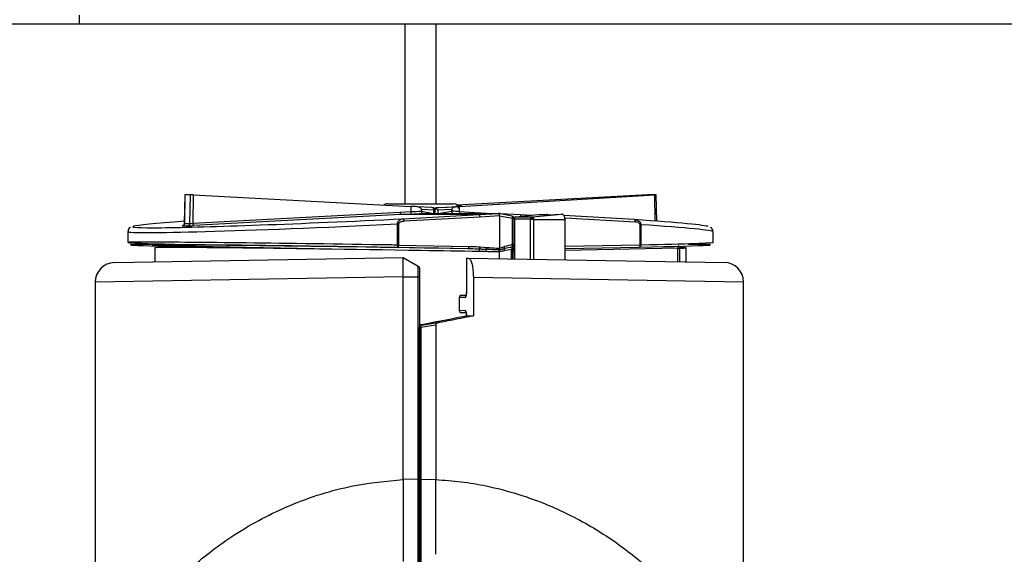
# Model space of a CAD drawing. Header units: millimetres. Extents: x 1141 to 9683, y 1625 to 6203.
# Tile 116 of 118: x 9427 to 9528, y 3995 to 4050. Entities that reach past the tile are written whole.
import ezdxf

# ---------------------------------------------------------------- set-up
doc = ezdxf.new("R2010")
doc.units = ezdxf.units.MM
doc.header["$LTSCALE"] = 25

msp = doc.modelspace()

# ---------------------------------------------------------------- linework, layer by layer
at = {"color": 7, "linetype": 'Continuous', "lineweight": 25}
for p, q in [((9433.44, 4050.26), (9433.44, 4049.31)), ((9433.44, 4049.31), (9073.44, 4049.31)), ((9680.02, 4049.31), (9433.44, 4049.31)), ((9466.85, 4049.31), (9466.85, 4030.9)), ((9470.03, 4030.9), (9470.03, 4049.31)), ((9444.27, 4031.81), (9444.22, 4028.88)), ((9444.28, 4031.82), (9444.23, 4028.87)), ((9444.8, 4028.87), (9444.85, 4031.82)), ((9445.14, 4031.8), (9445.09, 4028.9)), ((9445.14, 4031.8), (9467.44, 4030.62)), ((9491.74, 4031.8), (9472.18, 4030.76)), ((9472.43, 4030.62), (9492.48, 4031.8)), ((9492.52, 4029.11), (9492.48, 4031.8)), ((9492.66, 4029.1), (9492.61, 4031.81)), ((9445.09, 4028.9), (9466.34, 4030.03)), ((9465.04, 4030.9), (9465.37, 4030.9)), ((9465.37, 4030.9), (9471.84, 4030.9)), ((9466.34, 4030.03), (9467.44, 4030.09)), ((9467.44, 4030.09), (9467.44, 4030.08)), ((9469.6, 4030.5), (9468.08, 4030.59)), ((9468.54, 4030.31), (9468.54, 4030.14)), ((9469.82, 4030.24), (9468.54, 4030.31)), ((9468.54, 4030.14), (9468.54, 4030.14)), ((9468.54, 4030.14), (9469.78, 4029.89)), ((9469.71, 4030.49), (9469.6, 4030.5)), ((9469.82, 4029.89), (9469.82, 4030.24)), ((9469.94, 4030.24), (9469.82, 4030.24)), ((9469.94, 4029.89), (9469.94, 4030.24)), ((9471.67, 4030.31), (9470.21, 4030.24)), ((9470.21, 4030.24), (9470.21, 4029.89)), ((9470.26, 4029.89), (9471.67, 4030.14)), ((9470.32, 4030.5), (9472.02, 4030.59)), ((9471.67, 4030.14), (9471.67, 4030.31)), ((9471.67, 4030.14), (9471.67, 4030.14)), ((9472.43, 4030.09), (9472.43, 4030.08)), ((9472.43, 4030.09), (9473.42, 4030.03)), ((9473.42, 4030.03), (9475.81, 4029.89)), ((9466.41, 4029.78), (9445.16, 4028.65)), ((9467.46, 4029.83), (9466.41, 4029.78)), ((9474.45, 4029.78), (9466.41, 4029.78)), ((9466.65, 4029.34), (9474.45, 4029.78)), ((9474.55, 4029.52), (9466.75, 4029.09)), ((9468.63, 4029.89), (9468.64, 4029.89)), ((9468.64, 4029.89), (9476.46, 4029.89)), ((9471.76, 4029.89), (9471.76, 4029.89)), ((9474.45, 4029.78), (9476.46, 4029.89)), ((9476.55, 4029.64), (9474.55, 4029.52)), ((9476.46, 4029.89), (9476.46, 4029.89)), ((9476.62, 4029.89), (9476.46, 4029.89)), ((9477.83, 4029.63), (9476.47, 4029.89)), ((9476.62, 4029.89), (9476.54, 4029.88)), ((9476.55, 4029.63), (9476.55, 4026.34)), ((9477.87, 4029.38), (9476.55, 4029.63)), ((9476.62, 4029.89), (9478.71, 4029.78)), ((9477.87, 4026.7), (9477.87, 4029.38)), ((9478.03, 4029.38), (9477.87, 4029.38)), ((9478.03, 4026.7), (9478.03, 4029.38)), ((9478.06, 4029.39), (9478.06, 4025.24)), ((9479.72, 4029.3), (9478.08, 4029.3)), ((9478.08, 4029.3), (9478.08, 4025.24)), ((9478.21, 4029.55), (9480.5, 4029.78)), ((9478.21, 4029.55), (9479.94, 4029.55)), ((9478.71, 4029.78), (9479.87, 4029.72)), ((9478.71, 4029.78), (9478.71, 4029.6)), ((9479.73, 4025.21), (9479.73, 4029.28)), ((9479.94, 4029.55), (9482.91, 4029.83)), ((9480.02, 4029.46), (9480.02, 4029.45)), ((9480.04, 4029.28), (9483.26, 4029.28)), ((9480.04, 4029.28), (9480.04, 4025.2)), ((9480.5, 4029.78), (9481.46, 4029.78)), ((9481.44, 4029.77), (9482.91, 4029.83)), ((9481.5, 4029.78), (9481.47, 4029.78)), ((9490.35, 4029.27), (9483.14, 4029.68)), ((9490.44, 4029.02), (9483.24, 4029.43)), ((9483.26, 4025.15), (9483.26, 4029.28)), ((9490.35, 4029.27), (9490.35, 4029.27)), ((9438.44, 4028.03), (9438.44, 4026.92)), ((9466.08, 4026.65), (9466.08, 4028.82)), ((9466.18, 4028.82), (9466.08, 4028.82)), ((9466.18, 4028.82), (9466.18, 4026.65)), ((9490.96, 4026.68), (9490.96, 4028.75)), ((9491.05, 4028.75), (9490.96, 4028.75)), ((9491.05, 4028.75), (9491.05, 4026.68)), ((9498.44, 4026.92), (9498.44, 4028.03)), ((9441.19, 4026.37), (9441.19, 4024.93)), ((9459.28, 4026.24), (9441.95, 4026.57)), ((9446.16, 4026.46), (9446.16, 4026.45)), ((9447.74, 4026.41), (9447.74, 4026.43)), ((9466.18, 4026.65), (9466.08, 4026.65)), ((9473.31, 4026.27), (9466.09, 4026.4)), ((9466.18, 4026.65), (9473.4, 4026.52)), ((9474.57, 4026.47), (9475.24, 4026.42)), ((9476.5, 4025.98), (9476.5, 4025.97)), ((9476.5, 4025.97), (9476.5, 4025.26)), ((9476.52, 4026.15), (9476.52, 4026.16)), ((9476.55, 4026.34), (9477.04, 4026.49)), ((9477.77, 4026.21), (9477.02, 4026.06)), ((9477.77, 4025.24), (9477.77, 4026.21)), ((9477.9, 4026.21), (9477.77, 4026.21)), ((9477.87, 4026.7), (9478.03, 4026.7)), ((9478.06, 4026.26), (9477.9, 4026.26)), ((9478.06, 4026.24), (9477.9, 4026.24)), ((9477.9, 4025.24), (9477.9, 4026.21)), ((9478.06, 4026), (9477.9, 4026)), ((9483.26, 4026.53), (9490.96, 4026.68)), ((9490.86, 4026.42), (9483.26, 4026.28)), ((9494.84, 4026.32), (9483.26, 4026.1)), ((9490.96, 4026.68), (9491.05, 4026.68)), ((9494.84, 4024.94), (9494.84, 4026.32)), ((9494.99, 4026.32), (9494.99, 4024.94)), ((9495.69, 4024.93), (9495.69, 4026.37)), ((9437.05, 4024.86), (9466.66, 4025.38)), ((9466.66, 4025.38), (9468.21, 4024.48)), ((9473.15, 4025.32), (9473.15, 4021.78)), ((9473.15, 4025.32), (9473.16, 4025.32)), ((9473.16, 4025.32), (9473.16, 4021.78)), ((9473.16, 4025.32), (9473.34, 4025.32)), ((9473.34, 4025.32), (9499.62, 4024.86)), ((9466.66, 4023.38), (9435.08, 4022.86)), ((9466.66, 4023.38), (9468.21, 4023.4)), ((9466.66, 4002.59), (9466.66, 4023.38)), ((9468.21, 4002.62), (9468.21, 4023.4)), ((9468.33, 4023.4), (9468.33, 4002.62)), ((9473.86, 4023.32), (9473.86, 4019.4)), ((9501.58, 4022.86), (9473.86, 4023.32)), ((9435.08, 4022.86), (9435.08, 3980.68)), ((9501.58, 3980.68), (9501.58, 4022.86)), ((9472.41, 4021.26), (9472.41, 4019.96)), ((9472.41, 4021.26), (9472.42, 4021.26)), ((9473.03, 4021.27), (9472.42, 4021.26)), ((9472.42, 4021.26), (9472.42, 4019.96)), ((9472.66, 4021.51), (9473.13, 4021.52)), ((9473.15, 4021.78), (9473.16, 4021.78)), ((9472.41, 4019.96), (9472.42, 4019.96)), ((9472.42, 4019.96), (9473.03, 4019.94)), ((9473.13, 4019.69), (9472.66, 4019.7)), ((9473.15, 4019.44), (9473.15, 4019.39)), ((9473.15, 4019.44), (9473.16, 4019.44)), ((9473.16, 4019.44), (9473.16, 4019.39)), ((9473.16, 4019.39), (9473.86, 4019.4)), ((9468.33, 4002.62), (9468.33, 4018.18)), ((9468.46, 4018.18), (9468.46, 4002.62)), ((9468.54, 4018.51), (9468.54, 4018.43)), ((9468.54, 4018.51), (9468.54, 4018.51)), ((9470.01, 4018.43), (9470.01, 4002.59)), ((9468.21, 4002.62), (9466.66, 4002.59)), ((9468.46, 4002.62), (9470.01, 4002.59)), ((9466.66, 3996.68), (9466.66, 3995.68)), ((9470.01, 3995.68), (9470.01, 3996.69)), ((9466.66, 3994.92), (9466.66, 3994.19))]:
    msp.add_line(p, q, dxfattribs=at)
at = {"color": 7, "linetype": 'Continuous', "lineweight": 25, "flags": 128}
for points in [[(9469.71, 4030.49), (9469.74, 4030.48), (9469.76, 4030.46), (9469.78, 4030.44), (9469.79, 4030.41), (9469.81, 4030.37), (9469.81, 4030.33), (9469.82, 4030.28), (9469.82, 4030.24)], [(9466.75, 4029.09), (9466.74, 4029.14), (9466.73, 4029.19), (9466.72, 4029.23), (9466.71, 4029.27), (9466.7, 4029.3), (9466.68, 4029.32), (9466.66, 4029.34), (9466.65, 4029.34)], [(9474.55, 4029.52), (9474.55, 4029.57), (9474.54, 4029.62), (9474.53, 4029.67), (9474.52, 4029.7), (9474.5, 4029.74), (9474.49, 4029.76), (9474.47, 4029.77), (9474.45, 4029.78)], [(9477.87, 4029.38), (9477.88, 4029.43), (9477.88, 4029.48), (9477.88, 4029.52), (9477.88, 4029.56), (9477.87, 4029.59), (9477.85, 4029.61), (9477.84, 4029.63), (9477.83, 4029.63)], [(9490.35, 4029.27), (9490.37, 4029.27), (9490.38, 4029.25), (9490.4, 4029.23), (9490.41, 4029.2), (9490.43, 4029.16), (9490.43, 4029.11), (9490.44, 4029.07), (9490.44, 4029.02)], [(9466.09, 4026.4), (9466.11, 4026.4), (9466.13, 4026.42), (9466.14, 4026.44), (9466.15, 4026.47), (9466.17, 4026.51), (9466.17, 4026.56), (9466.18, 4026.6), (9466.18, 4026.65)], [(9473.31, 4026.27), (9473.33, 4026.27), (9473.34, 4026.28), (9473.36, 4026.31), (9473.37, 4026.34), (9473.38, 4026.38), (9473.39, 4026.42), (9473.4, 4026.47), (9473.4, 4026.52)], [(9477.92, 4026.49), (9477.89, 4026.47), (9477.85, 4026.46)], [(9477.93, 4026.49), (9477.92, 4026.49), (9477.92, 4026.49)], [(9490.96, 4026.68), (9490.96, 4026.63), (9490.96, 4026.58), (9490.95, 4026.54), (9490.94, 4026.5), (9490.92, 4026.47), (9490.9, 4026.44), (9490.88, 4026.43), (9490.86, 4026.42)], [(9494.93, 4026.57), (9494.91, 4026.56), (9494.89, 4026.55), (9494.88, 4026.53), (9494.86, 4026.49), (9494.85, 4026.46), (9494.84, 4026.41), (9494.84, 4026.36), (9494.84, 4026.32)], [(9468.46, 4018.18), (9468.43, 4018.18), (9468.41, 4018.18), (9468.39, 4018.18), (9468.37, 4018.18), (9468.35, 4018.18), (9468.34, 4018.18), (9468.34, 4018.18), (9468.33, 4018.18)], [(9470.01, 4018.43), (9469.57, 4018.36), (9469.13, 4018.29), (9468.46, 4018.18)], [(9468.46, 4018.18), (9468.46, 4018.23), (9468.46, 4018.27), (9468.46, 4018.31), (9468.47, 4018.35), (9468.49, 4018.38), (9468.5, 4018.41), (9468.52, 4018.42), (9468.54, 4018.43)], [(9468.54, 4018.43), (9469.37, 4018.57), (9470.2, 4018.7), (9470.41, 4018.74)]]:
    msp.add_lwpolyline(points, dxfattribs=at)
at = {"color": 7, "linetype": 'Continuous', "lineweight": 25}
for centre, radius, start, end in [((9465.04, 4030.4), 0.5, 90, 133.481), ((9466.69, 4029.99), 0.351, 173.2248, 217.0094), ((9469.69, 4030.24), 0.254, 0, 80.7497), ((9471.84, 4030.4), 0.5, 0, 90), ((9473.87, 4030.01), 0.446, 176.6829, 194.9844), ((9477.78, 4029.38), 0.254, 0, 79.2548), ((9443.99, 4028.87), 0.248, 274.7118, 0.4415), ((9444.55, 4028.87), 0.246, 275.4444, 1.1089), ((9445.44, 4028.86), 0.351, 173.2248, 217.0094), ((9466.91, 4026.58), 0.834, 174.7974, 192.3511), ((9475.04, 4026.01), 0.586, 158.4962, 182.2497), ((9474.14, 4026.46), 0.421, 326.4896, 0.7144), ((9475.78, 4025.99), 0.639, 161.0149, 181.0157), ((9474.74, 4026.43), 0.497, 332.0292, 358.3989), ((9477.33, 4026.13), 0.316, 152.322, 191.9894), ((9476.68, 4026.37), 0.385, 345.7621, 17.7678), ((9477.61, 4026.61), 0.281, 328.5359, 19.8012), ((9477.78, 4026.7), 0.254, 303.4918, 0), ((9490.83, 4026.65), 0.227, 279.6709, 7.5106), ((9495.25, 4026.32), 0.255, 125.9297, 180.3488), ((9437.08, 4022.86), 2, 91, 180.8119), ((9499.58, 4022.86), 2, 0.7867, 89), ((9472.66, 4021.26), 0.254, 91, 180), ((9472.67, 4021.26), 0.25, 91.9883, 181.0326), ((9473.28, 4021.27), 0.257, 132.8179, 180.3009), ((9472.66, 4019.96), 0.254, 180, 269), ((9472.67, 4019.95), 0.25, 178.9674, 268.0117), ((9473.28, 4019.94), 0.257, 179.703, 226.6112), ((9468.59, 4018.26), 0.254, 100.6868, 180), ((9468.59, 4018.26), 0.254, 100.6185, 179.9773), ((9468.59, 4018.18), 0.254, 100.6185, 179.9773)]:
    msp.add_arc(centre, radius, start, end, dxfattribs=at)
for centre, major_axis, ratio, start_param, end_param in [((9444.52, 4031.8), (0.254, -0.012), 0.018506, 2.811416, 3.142197), ((9468.85, 4030.45), (25.98, -1.27), 0.018506, 2.749905, 2.811416), ((9445.08, 4031.8), (0.254, -0.012), 0.018506, 1.34949, 2.749905), ((9491.8, 4031.8), (0.254, 0.012), 0.018506, 0.391688, 1.792102), ((9468.03, 4030.45), (25.98, 1.27), 0.018506, 0.330177, 0.391688), ((9492.36, 4031.8), (0.254, 0.012), 0.018506, 5.212948, 6.613362), ((9468.44, 5906.95), (-1.1, 2058.53), 0.002369, 2.717684, 2.718308), ((9468.44, 4030.48), (5, -0.25), 0.018495, 1.645662, 1.773629), ((9468.44, 4030.23), (5, 0.26), 0.01943, 4.510112, 4.731794), ((9470.18, 4030.24), (0.209, -0.209), 0.690918, 3.367242, 3.746197), ((9470.16, 4030.24), (0.209, 0.209), 0.690918, 1.498905, 2.091177), ((9470.16, 4030.24), (-0.007, 0.254), 0.638573, 0.13006, 0.877542), ((9470.16, 4030.24), (0.253, -0.24), 0.093674, 1.472392, 2.192159), ((9468.43, 4030.48), (4.25, 0.21), 0.018495, 5.172193, 6.741225), ((9468.44, 4030.23), (5, -0.26), 0.01943, 0.647347, 0.86903), ((9468.44, 4030.48), (5, 0.25), 0.018495, 5.508616, 5.636582), ((9468.44, 5906.95), (-2.4, 2058.53), 0.00213, 3.564874, 3.565498), ((9468.42, 4029.98), (29.5, 1.45), 0.018495, 2.53135, 4.651526), ((9468.45, 4029.98), (5.25, 0.26), 0.018495, 4.520693, 4.746333), ((9469.7, 4030.91), (6.85, -1.28), 0.036369, 0.006816, 0.018116), ((9478.32, 4029.3), (0.209, -0.209), 0.690918, 2.659161, 4.107784), ((9478.23, 4029.3), (0, 0.254), 0.8919, 0.087266, 0.122173), ((9479.8, 4029.62), (1.67, 0.16), 0.005089, 6.098754, 6.336622), ((9468.46, 4029.98), (29.5, -1.45), 0.018495, 0.036812, 0.736008), ((9468.44, 4029.48), (30, 1.45), 0.018188, 3.140407, 4.632652), ((9444.49, 4028.65), (0.508, 0.025), 0.01848, 2.835617, 3.471165), ((9468.86, 4030), (26.28, 1.29), 0.01848, 3.471165, 3.532676), ((9444.48, 4028.9), (0.255, 0.029), 0.042563, 3.134452, 3.466796), ((9468.85, 4030.25), (26.02, 1.29), 0.018719, 3.471137, 3.532649), ((9445.05, 4028.65), (0.508, 0.025), 0.01848, 3.532676, 4.93309), ((9445.04, 4028.9), (0.255, 0.029), 0.042563, 3.528307, 4.928722), ((9468.44, 4029.48), (30, -1.45), 0.018188, 0.001762, 0.717962), ((9468.44, 4026.43), (30, -0.49), 0.006121, 1.704019, 3.851126), ((9468.44, 4026.43), (30, 0.49), 0.006121, 5.566001, 6.283086), ((9468.44, 4026.18), (29.75, -0.49), 0.006173, 1.649757, 3.858778), ((9468.44, 4026.18), (27.5, -0.45), 0.006173, 1.393082, 3.142937), ((9468.44, 4026.18), (27.5, -0.45), 0.006173, 3.142937, 3.368653), ((9468.44, 4025.92), (27.25, -0.45), 0.006231, 1.56663, 3.141695), ((9442.14, 4026.57), (0.508, -0.008), 0.006173, 3.368653, 4.333449), ((9446.58, 4026.45), (0.5, -0.008), 0.006173, 3.141693, 3.71399), ((9468.44, 4026.18), (26.5, -0.43), 0.006173, 3.71399, 3.816059), ((9468.44, 4026.43), (30, -0.49), 0.006121, 1.649755, 1.704019), ((9468.44, 4025.92), (27.25, -0.45), 0.006231, 1.348321, 1.56663), ((9468.44, 4025.92), (27.25, -0.45), 0.006231, 1.322373, 1.348321), ((9478.65, 4026.35), (3.02, 0.57), 0.165115, 1.797877, 2.098904), ((9478.55, 4026.35), (2.89, 0.56), 0.086127, 1.799453, 2.10048), ((9477.83, 4026.2), (0.036, 0.266), 0.202789, 0.227118, 1.539476), ((9468.44, 4026.18), (29.75, 0.49), 0.006173, 5.566, 6.678153), ((9494.74, 4026.32), (0.254, 0.008), 0.012337, 5.091027, 6.055823), ((9468.44, 4025.92), (27.25, 0.45), 0.006231, 6.056123, 6.246175), ((9468.44, 4025.92), (27.25, 0.45), 0.006231, 6.246175, 6.489089), ((9468.29, 4019.86), (30.53, 5.76), 0.044215, 4.712365, 4.864091), ((9468.33, 4019.87), (33.25, 6.27), 0.044215, 4.766564, 4.870957), ((9473.4, 4019.44), (0.254, 0.048), 0.044215, 3.310936, 3.395048)]:
    msp.add_ellipse(centre, major_axis=major_axis, ratio=ratio, start_param=start_param, end_param=end_param, dxfattribs=at)
for points, knots in [([(9467.44, 4030.08), (9467.44, 4030.06), (9467.44, 4030), (9467.45, 4029.93), (9467.45, 4029.87), (9467.45, 4029.84), (9467.46, 4029.83), (9467.46, 4029.83), (9467.46, 4029.83)], [0, 0, 0, 0, 0.212757, 0.425433, 0.640384, 0.859919, 0.987243, 1, 1, 1, 1]), ([(9468.54, 4030.31), (9468.54, 4030.33), (9468.54, 4030.36), (9468.5, 4030.42), (9468.41, 4030.5), (9468.26, 4030.57), (9468.14, 4030.58), (9468.07, 4030.59)], [0, 0, 0, 0, 0.080069, 0.18287, 0.351772, 0.666041, 1, 1, 1, 1]), ([(9468.54, 4030.14), (9468.54, 4030.11), (9468.54, 4030.06), (9468.56, 4029.98), (9468.57, 4029.93), (9468.6, 4029.9), (9468.62, 4029.89), (9468.63, 4029.89)], [0, 0, 0, 0, 0.211518, 0.423096, 0.633929, 0.848595, 1, 1, 1, 1]), ([(9469.73, 4030.49), (9469.73, 4030.49), (9469.72, 4030.49), (9469.71, 4030.49), (9469.71, 4030.49)], [0, 0, 0, 0, 0.689264, 1, 1, 1, 1]), ([(9470.14, 4030.49), (9470.12, 4030.49), (9470.06, 4030.48), (9470, 4030.45), (9469.95, 4030.42), (9469.94, 4030.41)], [0, 0, 0, 0, 0.223179, 0.83309, 1, 1, 1, 1]), ([(9470.14, 4030.49), (9470.2, 4030.49), (9470.26, 4030.5), (9470.32, 4030.5), (9470.32, 4030.5)], [0, 0, 0, 0, 0.967944, 1, 1, 1, 1]), ([(9472.02, 4030.59), (9471.96, 4030.58), (9471.87, 4030.56), (9471.76, 4030.49), (9471.71, 4030.43), (9471.68, 4030.37), (9471.67, 4030.33), (9471.67, 4030.31)], [0, 0, 0, 0, 0.439781, 0.645291, 0.81884, 0.911255, 1, 1, 1, 1]), ([(9471.76, 4029.89), (9471.75, 4029.89), (9471.74, 4029.9), (9471.71, 4029.94), (9471.69, 4030), (9471.67, 4030.07), (9471.67, 4030.12), (9471.67, 4030.14)], [0, 0, 0, 0, 0.2129767, 0.4252462, 0.6443594, 0.8577278, 1, 1, 1, 1]), ([(9472.43, 4030.08), (9472.43, 4030.06), (9472.43, 4030), (9472.46, 4029.93), (9472.48, 4029.9), (9472.49, 4029.89)], [0, 0, 0, 0, 0.368254, 0.736367, 1, 1, 1, 1]), ([(9466.08, 4028.82), (9466.08, 4028.84), (9466.08, 4028.9), (9466.11, 4029), (9466.18, 4029.13), (9466.32, 4029.26), (9466.49, 4029.33), (9466.61, 4029.34), (9466.65, 4029.34)], [0, 0, 0, 0, 0.078514, 0.170805, 0.307847, 0.557842, 0.850677, 1, 1, 1, 1]), ([(9466.75, 4029.09), (9466.64, 4029.08), (9466.47, 4029.06), (9466.29, 4028.98), (9466.22, 4028.91), (9466.19, 4028.86), (9466.18, 4028.83), (9466.18, 4028.82)], [0, 0, 0, 0, 0.4984459, 0.7536243, 0.8740272, 0.9448001, 1, 1, 1, 1]), ([(9476.55, 4029.64), (9476.55, 4029.65), (9476.54, 4029.7), (9476.54, 4029.77), (9476.52, 4029.84), (9476.49, 4029.88), (9476.47, 4029.89), (9476.46, 4029.89)], [0, 0, 0, 0, 0.146297, 0.360333, 0.575128, 0.790325, 1, 1, 1, 1]), ([(9479.73, 4029.29), (9479.73, 4029.29), (9479.73, 4029.29), (9479.73, 4029.29), (9479.73, 4029.3), (9479.73, 4029.3), (9479.73, 4029.3), (9479.73, 4029.3), (9479.73, 4029.3), (9479.73, 4029.3), (9479.73, 4029.3), (9479.73, 4029.3), (9479.73, 4029.3), (9479.73, 4029.3), (9479.73, 4029.3), (9479.73, 4029.3), (9479.72, 4029.3), (9479.72, 4029.3), (9479.72, 4029.3)], [0, 0, 0, 0, 0.101597, 0.148873, 0.196149, 0.290725, 0.338001, 0.38528, 0.43257, 0.456216, 0.503498, 0.550776, 0.64535, 0.73992, 0.834492, 0.929079, 0.976361, 1, 1, 1, 1]), ([(9480, 4029.49), (9479.97, 4029.49), (9479.91, 4029.48), (9479.83, 4029.43), (9479.76, 4029.37), (9479.74, 4029.32), (9479.73, 4029.29)], [0, 0, 0, 0, 0.250724, 0.500191, 0.750037, 1, 1, 1, 1]), ([(9480.02, 4029.46), (9479.98, 4029.46), (9479.92, 4029.45), (9479.84, 4029.41), (9479.77, 4029.35), (9479.74, 4029.31), (9479.73, 4029.29)], [0, 0, 0, 0, 0.250724, 0.50019, 0.750038, 1, 1, 1, 1]), ([(9480.02, 4029.45), (9479.99, 4029.44), (9479.93, 4029.44), (9479.84, 4029.4), (9479.77, 4029.35), (9479.74, 4029.31), (9479.73, 4029.29)], [0, 0, 0, 0, 0.250676, 0.500097, 0.749995, 1, 1, 1, 1]), ([(9479.73, 4029.28), (9479.73, 4029.28), (9479.73, 4029.28), (9479.73, 4029.28), (9479.73, 4029.29), (9479.73, 4029.29), (9479.73, 4029.29)], [0, 0, 0, 0, 0.068722, 0.204138, 0.475145, 1, 1, 1, 1]), ([(9480.04, 4029.28), (9480.01, 4029.28), (9479.95, 4029.28), (9479.85, 4029.28), (9479.78, 4029.29), (9479.75, 4029.29), (9479.73, 4029.29)], [0, 0, 0, 0, 0.250676, 0.500131, 0.750002, 1, 1, 1, 1]), ([(9479.73, 4029.29), (9479.73, 4029.29), (9479.73, 4029.29), (9479.73, 4029.29), (9479.73, 4029.29), (9479.73, 4029.29), (9479.73, 4029.29)], [0, 0, 0, 0, 0.3129096, 0.6549114, 0.8258295, 1, 1, 1, 1]), ([(9479.94, 4029.55), (9479.94, 4029.55), (9479.95, 4029.55), (9479.98, 4029.54), (9479.99, 4029.51), (9480, 4029.49)], [0, 0, 0, 0, 0.000317, 0.49691, 1, 1, 1, 1]), ([(9480, 4029.49), (9480.01, 4029.49), (9480.01, 4029.48), (9480.01, 4029.47), (9480.02, 4029.46)], [0, 0, 0, 0, 0.5012306, 1, 1, 1, 1]), ([(9480.02, 4029.45), (9480.02, 4029.42), (9480.04, 4029.37), (9480.04, 4029.31), (9480.04, 4029.28)], [0, 0, 0, 0, 0.500366, 1, 1, 1, 1]), ([(9483.26, 4029.28), (9483.25, 4029.34), (9483.25, 4029.46), (9483.19, 4029.62), (9483.11, 4029.74), (9483.02, 4029.82), (9482.95, 4029.83), (9482.91, 4029.83)], [0, 0, 0, 0, 0.20006, 0.400014, 0.602985, 0.814655, 1, 1, 1, 1]), ([(9490.35, 4029.27), (9490.39, 4029.27), (9490.53, 4029.25), (9490.72, 4029.19), (9490.89, 4029.08), (9490.97, 4029), (9491.02, 4028.91), (9491.04, 4028.85), (9491.05, 4028.79), (9491.05, 4028.75), (9491.05, 4028.75)], [0, 0, 0, 0, 0.1320266, 0.4545567, 0.599817, 0.7535638, 0.8124665, 0.8996404, 0.9795336, 1, 1, 1, 1]), ([(9490.96, 4028.75), (9490.96, 4028.75), (9490.96, 4028.77), (9490.95, 4028.8), (9490.92, 4028.86), (9490.84, 4028.91), (9490.68, 4028.99), (9490.54, 4029), (9490.44, 4029.02)], [0, 0, 0, 0, 0.014402, 0.072194, 0.140943, 0.336401, 0.487589, 1, 1, 1, 1]), ([(9438.71, 4028.48), (9438.67, 4028.46), (9438.61, 4028.42), (9438.45, 4028.23), (9438.46, 4028.08), (9438.46, 4028.04)], [0, 0, 0, 0, 0.473338, 0.835812, 1, 1, 1, 1]), ([(9444.22, 4028.88), (9444.22, 4028.87), (9444.22, 4028.83), (9444.2, 4028.77), (9444.16, 4028.71), (9444.12, 4028.67), (9444.08, 4028.65), (9444.04, 4028.64), (9444.03, 4028.63), (9444.02, 4028.63), (9444.01, 4028.63), (9444.01, 4028.63), (9444.02, 4028.63), (9444.02, 4028.63)], [0, 0, 0, 0, 0.062306, 0.251639, 0.404651, 0.53377, 0.640947, 0.721655, 0.771416, 0.811344, 0.860388, 0.937251, 1, 1, 1, 1]), ([(9498.43, 4028.05), (9498.42, 4028.13), (9498.4, 4028.29), (9498.26, 4028.43), (9498.2, 4028.46), (9498.17, 4028.48)], [0, 0, 0, 0, 0.300203, 0.625756, 1, 1, 1, 1]), ([(9474.5, 4026.23), (9474.42, 4026.23), (9474.03, 4026.25), (9473.63, 4026.26), (9473.31, 4026.27)], [0, 0, 0, 0, 0.181313, 1, 1, 1, 1]), ([(9473.4, 4026.52), (9473.72, 4026.51), (9474.11, 4026.5), (9474.5, 4026.47), (9474.57, 4026.47)], [0, 0, 0, 0, 0.819195, 1, 1, 1, 1]), ([(9475.18, 4026.2), (9475.02, 4026.2), (9474.79, 4026.22), (9474.56, 4026.22), (9474.5, 4026.23)], [0, 0, 0, 0, 0.713266, 1, 1, 1, 1]), ([(9476.5, 4025.97), (9476.33, 4025.97), (9475.89, 4025.97), (9475.43, 4025.97), (9475.14, 4025.98)], [0, 0, 0, 0, 0.361092, 1, 1, 1, 1]), ([(9476.52, 4026.16), (9476.36, 4026.16), (9475.91, 4026.17), (9475.46, 4026.19), (9475.18, 4026.2)], [0, 0, 0, 0, 0.359919, 1, 1, 1, 1]), ([(9475.24, 4026.42), (9475.55, 4026.39), (9475.99, 4026.36), (9476.43, 4026.34), (9476.55, 4026.34)], [0, 0, 0, 0, 0.726638, 1, 1, 1, 1]), ([(9476.5, 4025.98), (9476.5, 4025.99), (9476.5, 4026.04), (9476.5, 4026.1), (9476.52, 4026.14), (9476.52, 4026.15)], [0, 0, 0, 0, 0.2488959, 0.6764668, 1, 1, 1, 1]), ([(9477.02, 4026.06), (9476.88, 4026.04), (9476.7, 4026), (9476.53, 4025.98), (9476.5, 4025.98), (9476.5, 4025.98)], [0, 0, 0, 0, 0.824419, 0.999918, 1, 1, 1, 1]), ([(9476.52, 4026.16), (9476.53, 4026.18), (9476.54, 4026.22), (9476.54, 4026.29), (9476.54, 4026.33), (9476.55, 4026.34), (9476.55, 4026.34)], [0, 0, 0, 0, 0.420257, 0.840794, 0.961479, 1, 1, 1, 1]), ([(9477.05, 4026.27), (9476.9, 4026.24), (9476.73, 4026.2), (9476.55, 4026.16), (9476.52, 4026.15)], [0, 0, 0, 0, 0.841901, 1, 1, 1, 1]), ([(9476.55, 4026.34), (9476.55, 4026.34), (9476.55, 4026.34), (9476.55, 4026.34), (9476.55, 4026.34)], [0, 0, 0, 0, 0.654425, 1, 1, 1, 1]), ([(9477.9, 4026.21), (9477.9, 4026.26), (9477.9, 4026.33), (9477.92, 4026.43), (9477.94, 4026.49), (9477.95, 4026.51), (9477.95, 4026.51), (9477.95, 4026.51)], [0, 0, 0, 0, 0.286049, 0.539706, 0.748739, 0.916994, 1, 1, 1, 1]), ([(9466.66, 4023.38), (9466.66, 4023.64), (9466.66, 4024.16), (9466.66, 4024.82), (9466.66, 4025.19), (9466.66, 4025.35), (9466.66, 4025.37), (9466.66, 4025.38)], [0, 0, 0, 0, 0.249813, 0.49908, 0.736084, 0.864807, 1, 1, 1, 1]), ([(9473.34, 4025.32), (9473.4, 4025.3), (9473.52, 4025.25), (9473.67, 4024.9), (9473.79, 4024.39), (9473.85, 4023.82), (9473.86, 4023.46), (9473.86, 4023.32)], [0, 0, 0, 0, 0.216543, 0.433097, 0.649291, 0.864562, 1, 1, 1, 1]), ([(9468.21, 4023.4), (9468.21, 4023.4), (9468.21, 4023.53), (9468.21, 4023.77), (9468.21, 4024.09), (9468.21, 4024.33), (9468.21, 4024.46), (9468.21, 4024.48), (9468.21, 4024.48), (9468.21, 4024.48)], [0, 0, 0, 0, 0.000036, 0.214594, 0.429374, 0.644016, 0.858587, 0.999964, 1, 1, 1, 1]), ([(9468.33, 4024.26), (9468.33, 4024.26), (9468.33, 4024.25), (9468.33, 4024.14), (9468.33, 4023.95), (9468.33, 4023.69), (9468.33, 4023.5), (9468.33, 4023.4)], [0, 0, 0, 0, 0.141554, 0.356073, 0.570636, 0.785334, 1, 1, 1, 1]), ([(9473.03, 4021.27), (9473.04, 4021.27), (9473.06, 4021.28), (9473.1, 4021.34), (9473.13, 4021.46), (9473.15, 4021.61), (9473.16, 4021.72), (9473.16, 4021.78)], [0, 0, 0, 0, 0.14172, 0.357326, 0.57195, 0.785963, 1, 1, 1, 1]), ([(9473.15, 4021.78), (9473.15, 4021.76), (9473.15, 4021.69), (9473.14, 4021.58), (9473.12, 4021.5), (9473.11, 4021.45), (9473.11, 4021.44), (9473.1, 4021.44)], [0, 0, 0, 0, 0.134849, 0.435893, 0.676705, 0.858934, 1, 1, 1, 1]), ([(9473.16, 4019.44), (9473.16, 4019.47), (9473.16, 4019.56), (9473.14, 4019.71), (9473.11, 4019.84), (9473.07, 4019.93), (9473.04, 4019.94), (9473.03, 4019.94)], [0, 0, 0, 0, 0.135598, 0.350926, 0.567105, 0.783556, 1, 1, 1, 1]), ([(9473.11, 4019.77), (9473.11, 4019.77), (9473.11, 4019.77), (9473.11, 4019.75), (9473.13, 4019.7), (9473.14, 4019.61), (9473.15, 4019.52), (9473.15, 4019.45), (9473.15, 4019.44)], [0, 0, 0, 0, 0.078659, 0.213646, 0.394682, 0.615856, 0.884174, 1, 1, 1, 1]), ([(9470.41, 4018.74), (9470.33, 4018.71), (9470.21, 4018.68), (9470.09, 4018.6), (9470.03, 4018.53), (9470.01, 4018.47), (9470.01, 4018.44), (9470.01, 4018.43)], [0, 0, 0, 0, 0.478967, 0.65807, 0.838367, 0.944824, 1, 1, 1, 1]), ([(9435.09, 3980.74), (9435.09, 3980.74), (9435.03, 3980.62), (9435.18, 3980.91), (9435.39, 3981.32), (9435.57, 3981.66), (9435.79, 3982.06), (9436.06, 3982.54), (9436.38, 3983.1), (9436.76, 3983.74), (9437.21, 3984.46), (9437.8, 3985.36), (9438.59, 3986.53), (9439.77, 3988.12), (9441, 3989.6), (9442, 3990.69), (9442.59, 3991.32), (9443.17, 3991.91), (9443.87, 3992.59), (9445.1, 3993.72), (9446.87, 3995.2), (9449.42, 3997.01), (9452.11, 3998.59), (9455.08, 4000), (9458.19, 4001.13), (9462.04, 4002.15), (9464.92, 4002.42), (9466.66, 4002.59)], [0, 0, 0, 0, 0.0004188, 0.0608569, 0.0819579, 0.1036412, 0.1259717, 0.1487145, 0.1730314, 0.19896, 0.226531, 0.25577, 0.2959252, 0.3468829, 0.4139615, 0.4407336, 0.4533862, 0.4754197, 0.4987996, 0.5200332, 0.5892959, 0.6510404, 0.717605, 0.7797077, 0.844334, 0.9061082, 1, 1, 1, 1]), ([(9466.66, 4002.59), (9466.66, 4001.29), (9466.66, 3999.83), (9466.66, 3998.42), (9466.66, 3998.26)], [0, 0, 0, 0, 0.887935, 1, 1, 1, 1]), ([(9468.21, 3991.75), (9468.21, 3991.75), (9468.21, 3991.79), (9468.21, 3991.9), (9468.21, 3992.18), (9468.21, 3992.84), (9468.21, 3994.02), (9468.21, 3996.03), (9468.21, 3998.36), (9468.21, 4000.63), (9468.21, 4001.96), (9468.21, 4002.62), (9468.21, 4002.62)], [0, 0, 0, 0, 0.000004, 0.073572, 0.192508, 0.311084, 0.451978, 0.592592, 0.763189, 0.881432, 0.999996, 1, 1, 1, 1]), ([(9468.33, 3991.75), (9468.33, 3991.76), (9468.33, 3991.84), (9468.33, 3992.24), (9468.33, 3993.25), (9468.33, 3995.12), (9468.33, 3997.23), (9468.33, 3999.36), (9468.33, 4001.13), (9468.33, 4002.22), (9468.33, 4002.62)], [0, 0, 0, 0, 0.012298, 0.143615, 0.335719, 0.495048, 0.654059, 0.786789, 0.919922, 1, 1, 1, 1]), ([(9468.33, 4002.62), (9468.33, 4001.95), (9468.33, 4000.61), (9468.33, 3998.3), (9468.33, 3995.92), (9468.33, 3993.85), (9468.33, 3992.64), (9468.33, 3991.98), (9468.33, 3991.8), (9468.33, 3991.71)], [0, 0, 0, 0, 0.128901, 0.257455, 0.445277, 0.601231, 0.756867, 0.886441, 1, 1, 1, 1]), ([(9468.46, 4002.62), (9468.46, 4002.62), (9468.46, 4002.22), (9468.46, 4001.15), (9468.46, 3999.4), (9468.46, 3997.32), (9468.46, 3995.25), (9468.46, 3993.44), (9468.46, 3992.44), (9468.46, 3991.95), (9468.46, 3991.82), (9468.46, 3991.75), (9468.46, 3991.75)], [0, 0, 0, 0, 0.000004, 0.072587, 0.190564, 0.310801, 0.451708, 0.59234, 0.763161, 0.880759, 0.999996, 1, 1, 1, 1]), ([(9470.01, 3998.26), (9470.01, 3998.42), (9470.01, 3999.83), (9470.01, 4001.29), (9470.01, 4002.59)], [0, 0, 0, 0, 0.112129, 1, 1, 1, 1]), ([(9470.01, 4002.59), (9470.87, 4002.52), (9472.62, 4002.4), (9475.45, 4001.92), (9478.49, 4001.13), (9481.39, 4000.07), (9483.97, 3998.88), (9486.19, 3997.65), (9488.28, 3996.3), (9490.27, 3994.82), (9491.99, 3993.35), (9493.37, 3992.04), (9494.69, 3990.7), (9495.96, 3989.26), (9497.16, 3987.76), (9498.14, 3986.43), (9499.01, 3985.16), (9499.79, 3983.94), (9500.43, 3982.87), (9500.89, 3982.05), (9501.21, 3981.46), (9501.5, 3980.89), (9501.55, 3980.8), (9501.58, 3980.74)], [0, 0, 0, 0, 0.046753, 0.094174, 0.155951, 0.220444, 0.270122, 0.322441, 0.373333, 0.424589, 0.481014, 0.52318, 0.554746, 0.613264, 0.663062, 0.701766, 0.745655, 0.793531, 0.836636, 0.875117, 0.907844, 0.938668, 1, 1, 1, 1]), ([(9466.66, 3998.26), (9466.66, 3997.79), (9466.66, 3997.26), (9466.66, 3996.75), (9466.66, 3996.68)], [0, 0, 0, 0, 0.8613207, 1, 1, 1, 1]), ([(9470.01, 3996.69), (9470.01, 3996.76), (9470.01, 3997.26), (9470.01, 3997.79), (9470.01, 3998.26)], [0, 0, 0, 0, 0.138246, 1, 1, 1, 1]), ([(9466.66, 3995.68), (9466.66, 3995.54), (9466.66, 3995.27), (9466.66, 3995.03), (9466.66, 3994.92)], [0, 0, 0, 0, 0.50164, 1, 1, 1, 1]), ([(9470.01, 3994.92), (9470.01, 3995.03), (9470.01, 3995.27), (9470.01, 3995.54), (9470.01, 3995.68)], [0, 0, 0, 0, 0.498588, 1, 1, 1, 1])]:
    msp.add_open_spline(points, degree=3, knots=knots, dxfattribs=at)
for points in [[(9479.72, 4029.3), (9479.73, 4029.33), (9479.73, 4029.39), (9479.78, 4029.47), (9479.85, 4029.53), (9479.91, 4029.55), (9479.94, 4029.55)], [(9480.04, 4029.28), (9480.01, 4029.28), (9479.95, 4029.28), (9479.85, 4029.28), (9479.78, 4029.28), (9479.75, 4029.28), (9479.73, 4029.28)], [(9468.21, 4024.48), (9468.23, 4024.47), (9468.26, 4024.44), (9468.3, 4024.39), (9468.33, 4024.33), (9468.33, 4024.28), (9468.33, 4024.26)], [(9468.21, 4023.4), (9468.23, 4023.4), (9468.26, 4023.4), (9468.3, 4023.4), (9468.33, 4023.4), (9468.33, 4023.4), (9468.33, 4023.4)], [(9468.21, 4002.62), (9468.23, 4002.62), (9468.26, 4002.62), (9468.3, 4002.62), (9468.33, 4002.62), (9468.33, 4002.62), (9468.33, 4002.62)], [(9468.33, 4002.62), (9468.34, 4002.62), (9468.34, 4002.62), (9468.37, 4002.62), (9468.41, 4002.62), (9468.44, 4002.62), (9468.46, 4002.62)]]:
    msp.add_open_spline(points, degree=3, dxfattribs=at)

doc.saveas('drawing.dxf')
